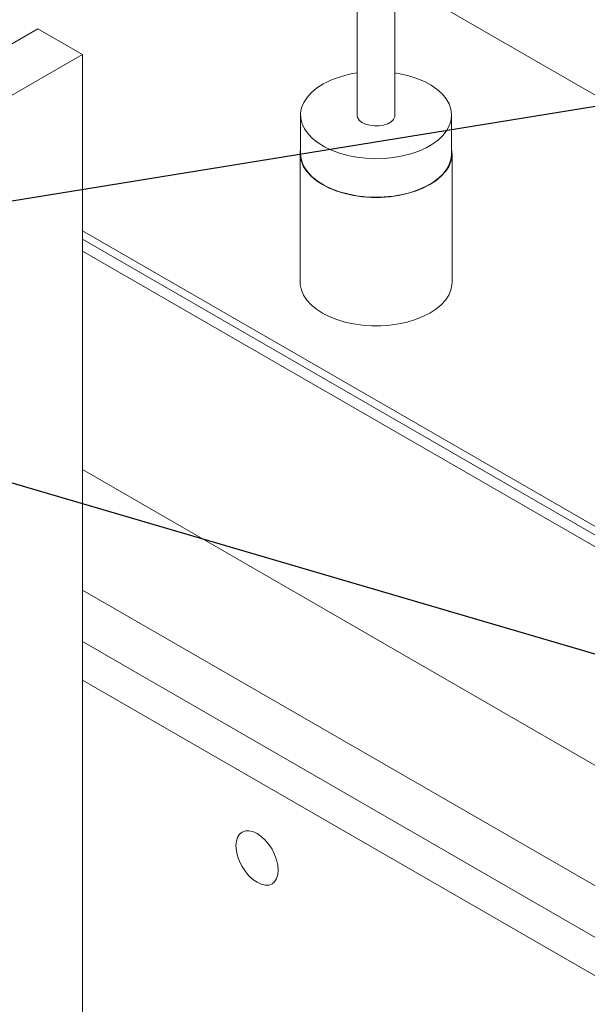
# Model space of a CAD drawing. Header units: millimetres. Extents: x 525 to 29324, y 175 to 20618.
# Tile 5 of 256: x 3292 to 3923, y 2276 to 3371. Entities that reach past the tile are written whole.
import ezdxf

# ---------------------------------------------------------------- set-up
doc = ezdxf.new("R2010")
doc.units = ezdxf.units.MM
doc.linetypes.add('SLD-Continua', pattern=[0])
doc.layers.add('COTAS', color=1, linetype='SLD-Continua')
doc.styles.get("Standard").update_dxf_attribs({"font": 'ARIALN.TTF'})
doc.dimstyles.new('SLDDIMSTYLE0', dxfattribs={"dimtxt": 0.18, "dimasz": 122.5, "dimexe": 0, "dimexo": 0.0625, "dimgap": 0, "dimtad": 0, "dimtih": 1, "dimtoh": 1, "dimdec": 0, "dimrnd": 1e-09, "dimzin": 0, "dimdsep": 46, "dimtxsty": 'Standard', "dimsah": 1, "dimcen": 0.09, "dimadec": 0, "dimazin": 0, "dimtfac": 122.5, "dimtdec": 0, "dimtofl": 0, "dimtmove": 0, "dimatfit": 3, "dimfxl": 1, "dimfrac": 2, "dimtolj": 1, "dimtzin": 0, "dimarcsym": 0})

msp = doc.modelspace()

# ---------------------------------------------------------------- linework, layer by layer
at = {"color": 7, "linetype": 'SLD-Continua', "lineweight": 18, "ltscale": 35}
for p, q in [((3667.2, 3453), (3667.2, 3265)), ((3709.2, 3265), (3709.2, 3453)), ((4294.1, 3078.1), (3709.2, 3415.7)), ((4294.1, 3078.1), (3709.2, 3415.7)), ((4294.1, 3078.1), (3709.2, 3415.7)), ((4294.1, 3078.1), (3709.2, 3415.7)), ((4294.1, 3078.1), (3709.2, 3415.7)), ((4294.1, 3078.1), (3709.2, 3415.7)), ((3034.3, 3200.8), (3312.1, 3361.1)), ((3312.1, 3361.1), (3361.6, 3332.5)), ((3034.3, 3143.7), (3361.6, 3332.5)), ((3361.6, 3332.5), (3361.6, 2217.8)), ((3604.2, 3265), (3604.2, 3222.1)), ((3772.2, 3222.1), (3772.2, 3265)), ((3603.8, 3222.1), (3603.8, 3079.2)), ((3603.8, 3222.1), (3603.8, 3079.2)), ((3603.8, 3222.1), (3603.8, 3079.2)), ((3603.8, 3222.1), (3603.8, 3079.2)), ((3603.8, 3222.1), (3603.8, 3079.2)), ((3603.8, 3222.1), (3603.8, 3079.2)), ((3772.7, 3079.2), (3772.7, 3222.1)), ((3772.7, 3079.2), (3772.7, 3222.1)), ((3772.7, 3079.2), (3772.7, 3222.1)), ((3772.7, 3079.2), (3772.7, 3222.1)), ((3772.7, 3079.2), (3772.7, 3222.1)), ((3772.7, 3079.2), (3772.7, 3222.1)), ((4294.1, 2598), (3361.6, 3136.2)), ((4294.1, 2598), (3361.6, 3136.2)), ((4294.1, 2598), (3361.6, 3136.2)), ((4294.1, 2598), (3361.6, 3136.2)), ((4294.1, 2598), (3361.6, 3136.2)), ((4294.1, 2598), (3361.6, 3136.2)), ((4294.1, 2588.6), (3361.6, 3126.8)), ((4294.1, 2588.6), (3361.6, 3126.8)), ((4294.1, 2588.6), (3361.6, 3126.8)), ((4294.1, 2588.6), (3361.6, 3126.8)), ((4294.1, 2588.6), (3361.6, 3126.8)), ((4294.1, 2588.6), (3361.6, 3126.8)), ((4294.1, 2575.4), (3361.6, 3113.6)), ((4294.1, 2575.4), (3361.6, 3113.6)), ((4294.1, 2575.4), (3361.6, 3113.6)), ((4294.1, 2575.4), (3361.6, 3113.6)), ((4294.1, 2575.4), (3361.6, 3113.6)), ((4294.1, 2575.4), (3361.6, 3113.6)), ((4269.7, 2346.5), (3361.6, 2870.6)), ((4269.7, 2346.5), (3361.6, 2870.6)), ((4269.7, 2346.5), (3361.6, 2870.6)), ((4269.7, 2346.5), (3361.6, 2870.6)), ((4269.7, 2346.5), (3361.6, 2870.6)), ((4269.7, 2346.5), (3361.6, 2870.6)), ((4292.1, 2199.4), (3361.6, 2736.5)), ((4292.1, 2199.4), (3361.6, 2736.5)), ((4292.1, 2199.4), (3361.6, 2736.5)), ((4292.1, 2199.4), (3361.6, 2736.5)), ((4292.1, 2199.4), (3361.6, 2736.5)), ((4292.1, 2199.4), (3361.6, 2736.5)), ((4242.6, 2170.8), (3361.6, 2679.3)), ((4242.6, 2170.8), (3361.6, 2679.3)), ((4242.6, 2170.8), (3361.6, 2679.3)), ((4242.6, 2170.8), (3361.6, 2679.3)), ((4242.6, 2170.8), (3361.6, 2679.3)), ((4242.6, 2170.8), (3361.6, 2679.3)), ((4242.6, 2170.8), (3361.6, 2679.3)), ((4205.5, 2149.4), (3361.6, 2636.5))]:
    msp.add_line(p, q, dxfattribs=at)
at = {"color": 7, "linetype": 'SLD-Continua', "lineweight": 18, "ltscale": 35, "flags": 128}
for points in [[(3628.8, 3299.2), (3622, 3294.8), (3616.1, 3289.8), (3611.4, 3284.5), (3607.8, 3278.9), (3605.4, 3273.1), (3604.3, 3267.2), (3604.5, 3261.2), (3605.9, 3255.3), (3608.6, 3249.6), (3612.5, 3244), (3617.5, 3238.8), (3623.6, 3234), (3630.7, 3229.6), (3638.7, 3225.8), (3647.4, 3222.6), (3656.7, 3220), (3666.5, 3218.1), (3676.6, 3216.9), (3686.9, 3216.5), (3697.3, 3216.8), (3707.5, 3217.8), (3717.4, 3219.5), (3726.8, 3221.9), (3735.7, 3225), (3743.9, 3228.6), (3751.2, 3232.9), (3757.5, 3237.6), (3762.8, 3242.7), (3767, 3248.1), (3770, 3253.9), (3771.7, 3259.7), (3772.2, 3265.7), (3771.4, 3271.7), (3769.4, 3277.5), (3766.1, 3283.2), (3761.6, 3288.5), (3756, 3293.6), (3749.4, 3298.2), (3741.9, 3302.3), (3733.5, 3305.8), (3724.5, 3308.7), (3714.9, 3310.9), (3709.2, 3311.9)], [(3667.2, 3265), (3667.7, 3262.3), (3669.5, 3259.5), (3672.5, 3256.9), (3676.4, 3254.9), (3681.1, 3253.6), (3686.3, 3252.9), (3691.5, 3253), (3696.6, 3253.8), (3701.1, 3255.4), (3704.8, 3257.5), (3707.5, 3260.1), (3709, 3263.1), (3709.2, 3265)], [(3604.2, 3227.1), (3603.9, 3225), (3603.9, 3219.1), (3605.2, 3213.3), (3607.6, 3207.6), (3611.2, 3202.1), (3616, 3196.9), (3621.8, 3192), (3628.5, 3187.6), (3636.1, 3183.7), (3644.5, 3180.4), (3653.6, 3177.6), (3663.1, 3175.5), (3673, 3174.1), (3683.1, 3173.4), (3693.3, 3173.4), (3703.5, 3174.1), (3713.4, 3175.5), (3722.9, 3177.6), (3731.9, 3180.4), (3740.3, 3183.7), (3748, 3187.6), (3754.7, 3192), (3760.5, 3196.9), (3765.2, 3202.1), (3768.9, 3207.6), (3771.3, 3213.3), (3772.5, 3219.1), (3772.5, 3225), (3772.2, 3227.1)], [(3604.2, 3227.1), (3603.9, 3225), (3603.9, 3219.1), (3605.2, 3213.3), (3607.6, 3207.6), (3611.2, 3202.1), (3616, 3196.9), (3621.8, 3192), (3628.5, 3187.6), (3636.1, 3183.7), (3644.5, 3180.4), (3653.6, 3177.6), (3663.1, 3175.5), (3673, 3174.1), (3683.1, 3173.4), (3693.3, 3173.4), (3703.5, 3174.1), (3713.4, 3175.5), (3722.9, 3177.6), (3731.9, 3180.4), (3740.3, 3183.7), (3748, 3187.6), (3754.7, 3192), (3760.5, 3196.9), (3765.2, 3202.1), (3768.9, 3207.6), (3771.3, 3213.3), (3772.5, 3219.1), (3772.5, 3225), (3772.2, 3227.1)], [(3604.2, 3227.1), (3603.9, 3225), (3603.9, 3219.1), (3605.2, 3213.3), (3607.6, 3207.6), (3611.2, 3202.1), (3616, 3196.9), (3621.8, 3192), (3628.5, 3187.6), (3636.1, 3183.7), (3644.5, 3180.4), (3653.6, 3177.6), (3663.1, 3175.5), (3673, 3174.1), (3683.1, 3173.4), (3693.3, 3173.4), (3703.5, 3174.1), (3713.4, 3175.5), (3722.9, 3177.6), (3731.9, 3180.4), (3740.3, 3183.7), (3748, 3187.6), (3754.7, 3192), (3760.5, 3196.9), (3765.2, 3202.1), (3768.9, 3207.6), (3771.3, 3213.3), (3772.5, 3219.1), (3772.5, 3225), (3772.2, 3227.1)], [(3604.2, 3227.1), (3603.9, 3225), (3603.9, 3219.1), (3605.2, 3213.3), (3607.6, 3207.6), (3611.2, 3202.1), (3616, 3196.9), (3621.8, 3192), (3628.5, 3187.6), (3636.1, 3183.7), (3644.5, 3180.4), (3653.6, 3177.6), (3663.1, 3175.5), (3673, 3174.1), (3683.1, 3173.4), (3693.3, 3173.4), (3703.5, 3174.1), (3713.4, 3175.5), (3722.9, 3177.6), (3731.9, 3180.4), (3740.3, 3183.7), (3748, 3187.6), (3754.7, 3192), (3760.5, 3196.9), (3765.2, 3202.1), (3768.9, 3207.6), (3771.3, 3213.3), (3772.5, 3219.1), (3772.5, 3225), (3772.2, 3227.1)], [(3604.2, 3227.1), (3603.9, 3225), (3603.9, 3219.1), (3605.2, 3213.3), (3607.6, 3207.6), (3611.2, 3202.1), (3616, 3196.9), (3621.8, 3192), (3628.5, 3187.6), (3636.1, 3183.7), (3644.5, 3180.4), (3653.6, 3177.6), (3663.1, 3175.5), (3673, 3174.1), (3683.1, 3173.4), (3693.3, 3173.4), (3703.5, 3174.1), (3713.4, 3175.5), (3722.9, 3177.6), (3731.9, 3180.4), (3740.3, 3183.7), (3748, 3187.6), (3754.7, 3192), (3760.5, 3196.9), (3765.2, 3202.1), (3768.9, 3207.6), (3771.3, 3213.3), (3772.5, 3219.1), (3772.5, 3225), (3772.2, 3227.1)], [(3604.2, 3227.1), (3603.9, 3225), (3603.9, 3219.1), (3605.2, 3213.3), (3607.6, 3207.6), (3611.2, 3202.1), (3616, 3196.9), (3621.8, 3192), (3628.5, 3187.6), (3636.1, 3183.7), (3644.5, 3180.4), (3653.6, 3177.6), (3663.1, 3175.5), (3673, 3174.1), (3683.1, 3173.4), (3693.3, 3173.4), (3703.5, 3174.1), (3713.4, 3175.5), (3722.9, 3177.6), (3731.9, 3180.4), (3740.3, 3183.7), (3748, 3187.6), (3754.7, 3192), (3760.5, 3196.9), (3765.2, 3202.1), (3768.9, 3207.6), (3771.3, 3213.3), (3772.5, 3219.1), (3772.5, 3225), (3772.2, 3227.1)], [(3604.2, 3222.1), (3604.5, 3218.4), (3605.9, 3212.4), (3608.6, 3206.7), (3612.5, 3201.1), (3617.5, 3195.9), (3623.6, 3191.1), (3630.7, 3186.8), (3638.7, 3183), (3647.4, 3179.7), (3656.7, 3177.2), (3666.5, 3175.3), (3676.6, 3174.1), (3686.9, 3173.6), (3697.3, 3173.9), (3707.5, 3174.9), (3717.4, 3176.6), (3726.8, 3179), (3735.7, 3182.1), (3743.9, 3185.8), (3751.2, 3190), (3757.5, 3194.7), (3762.8, 3199.8), (3767, 3205.3), (3770, 3211), (3771.7, 3216.9), (3772.2, 3222.1)], [(3603.8, 3079.2), (3603.9, 3076.2), (3605.2, 3070.4), (3607.6, 3064.7), (3611.2, 3059.2), (3616, 3054), (3621.8, 3049.1), (3628.5, 3044.7), (3636.1, 3040.8), (3644.5, 3037.5), (3653.6, 3034.7), (3663.1, 3032.6), (3673, 3031.2), (3683.1, 3030.5), (3693.3, 3030.5), (3703.5, 3031.2), (3713.4, 3032.6), (3722.9, 3034.7), (3731.9, 3037.5), (3740.3, 3040.8), (3748, 3044.7), (3754.7, 3049.1), (3760.5, 3054), (3765.2, 3059.2), (3768.9, 3064.7), (3771.3, 3070.4), (3772.5, 3076.2), (3772.7, 3079.2)], [(3603.8, 3079.2), (3603.9, 3076.2), (3605.2, 3070.4), (3607.6, 3064.7), (3611.2, 3059.2), (3616, 3054), (3621.8, 3049.1), (3628.5, 3044.7), (3636.1, 3040.8), (3644.5, 3037.5), (3653.6, 3034.7), (3663.1, 3032.6), (3673, 3031.2), (3683.1, 3030.5), (3693.3, 3030.5), (3703.5, 3031.2), (3713.4, 3032.6), (3722.9, 3034.7), (3731.9, 3037.5), (3740.3, 3040.8), (3748, 3044.7), (3754.7, 3049.1), (3760.5, 3054), (3765.2, 3059.2), (3768.9, 3064.7), (3771.3, 3070.4), (3772.5, 3076.2), (3772.7, 3079.2)], [(3603.8, 3079.2), (3603.9, 3076.2), (3605.2, 3070.4), (3607.6, 3064.7), (3611.2, 3059.2), (3616, 3054), (3621.8, 3049.1), (3628.5, 3044.7), (3636.1, 3040.8), (3644.5, 3037.5), (3653.6, 3034.7), (3663.1, 3032.6), (3673, 3031.2), (3683.1, 3030.5), (3693.3, 3030.5), (3703.5, 3031.2), (3713.4, 3032.6), (3722.9, 3034.7), (3731.9, 3037.5), (3740.3, 3040.8), (3748, 3044.7), (3754.7, 3049.1), (3760.5, 3054), (3765.2, 3059.2), (3768.9, 3064.7), (3771.3, 3070.4), (3772.5, 3076.2), (3772.7, 3079.2)], [(3603.8, 3079.2), (3603.9, 3076.2), (3605.2, 3070.4), (3607.6, 3064.7), (3611.2, 3059.2), (3616, 3054), (3621.8, 3049.1), (3628.5, 3044.7), (3636.1, 3040.8), (3644.5, 3037.5), (3653.6, 3034.7), (3663.1, 3032.6), (3673, 3031.2), (3683.1, 3030.5), (3693.3, 3030.5), (3703.5, 3031.2), (3713.4, 3032.6), (3722.9, 3034.7), (3731.9, 3037.5), (3740.3, 3040.8), (3748, 3044.7), (3754.7, 3049.1), (3760.5, 3054), (3765.2, 3059.2), (3768.9, 3064.7), (3771.3, 3070.4), (3772.5, 3076.2), (3772.7, 3079.2)], [(3603.8, 3079.2), (3603.9, 3076.2), (3605.2, 3070.4), (3607.6, 3064.7), (3611.2, 3059.2), (3616, 3054), (3621.8, 3049.1), (3628.5, 3044.7), (3636.1, 3040.8), (3644.5, 3037.5), (3653.6, 3034.7), (3663.1, 3032.6), (3673, 3031.2), (3683.1, 3030.5), (3693.3, 3030.5), (3703.5, 3031.2), (3713.4, 3032.6), (3722.9, 3034.7), (3731.9, 3037.5), (3740.3, 3040.8), (3748, 3044.7), (3754.7, 3049.1), (3760.5, 3054), (3765.2, 3059.2), (3768.9, 3064.7), (3771.3, 3070.4), (3772.5, 3076.2), (3772.7, 3079.2)], [(3603.8, 3079.2), (3603.9, 3076.2), (3605.2, 3070.4), (3607.6, 3064.7), (3611.2, 3059.2), (3616, 3054), (3621.8, 3049.1), (3628.5, 3044.7), (3636.1, 3040.8), (3644.5, 3037.5), (3653.6, 3034.7), (3663.1, 3032.6), (3673, 3031.2), (3683.1, 3030.5), (3693.3, 3030.5), (3703.5, 3031.2), (3713.4, 3032.6), (3722.9, 3034.7), (3731.9, 3037.5), (3740.3, 3040.8), (3748, 3044.7), (3754.7, 3049.1), (3760.5, 3054), (3765.2, 3059.2), (3768.9, 3064.7), (3771.3, 3070.4), (3772.5, 3076.2), (3772.7, 3079.2)], [(3578.9, 2420), (3579.3, 2425), (3578.9, 2430.6), (3577.6, 2436.5), (3575.4, 2442.4), (3572.5, 2448.2), (3568.9, 2453.6), (3564.8, 2458.5), (3560.4, 2462.6), (3555.8, 2465.8), (3551.2, 2467.9), (3546.8, 2468.9), (3542.8, 2468.7), (3539.2, 2467.4), (3536.3, 2465), (3534.1, 2461.5), (3532.8, 2457.2), (3532.3, 2452.2), (3532.8, 2446.6), (3534.1, 2440.8), (3536.3, 2434.8), (3539.2, 2429), (3542.8, 2423.6), (3546.8, 2418.7), (3551.2, 2414.6), (3555.8, 2411.5), (3560.4, 2409.3), (3564.8, 2408.3), (3568.9, 2408.5), (3572.5, 2409.8), (3575.4, 2412.2), (3577.6, 2415.7), (3578.9, 2420)]]:
    msp.add_lwpolyline(points, dxfattribs=at)
at = {"color": 7, "linetype": 'SLD-Continua', "lineweight": 18, "ltscale": 1225}
msp.add_arc((3682, 3202.4), 110.5, 97.7031, 118.7932, dxfattribs=at)

# ---------------------------------------------------------------- leaders
at = {"layer": 'COTAS', "ltscale": 35}
for points in [[(4500.7, 3366.5), (2594.5, 3057.7)], [(4352.8, 2541.7), (2594.5, 3057.7)]]:
    msp.add_leader(points, dimstyle='SLDDIMSTYLE0', dxfattribs=at)

doc.saveas('drawing.dxf')
